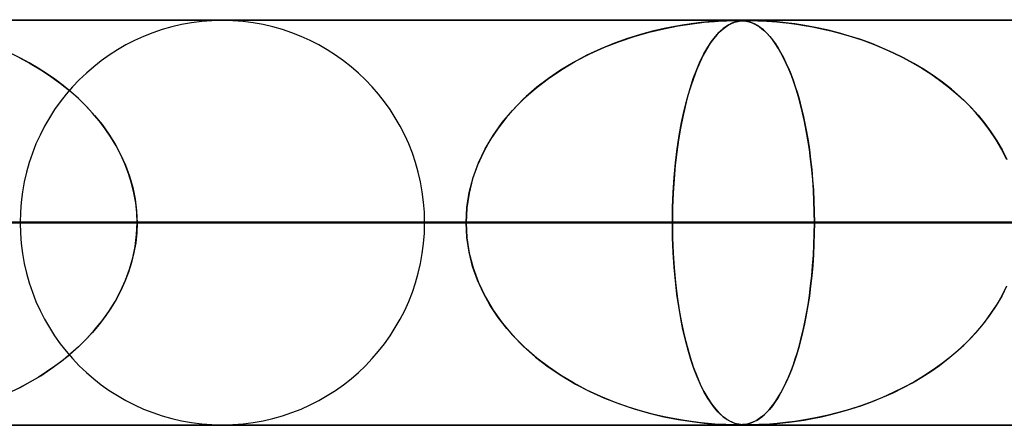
# Model space of a CAD drawing. Header units: millimetres. Extents: x -625 to 625, y -732 to 732.
# Tile 5 of 31: x -410 to -386, y 721 to 732. Entities that reach past the tile are written whole.
import ezdxf

# ---------------------------------------------------------------- set-up
doc = ezdxf.new("R2010")
doc.units = ezdxf.units.MM
doc.layers.add('HIDDEN', color=7, linetype='Continuous')
doc.layers.add('THICK', color=7, linetype='Continuous')

msp = doc.modelspace()

# ---------------------------------------------------------------- linework, layer by layer
at = {"layer": 'HIDDEN'}
for p, q in [((0, 731.49), (-431.662, 731.49)), ((-431.662, 731.49), (0, 731.49)), ((-0.331, 731.48), (-414.007, 731.48)), ((-393.612, 731.4), (-393.313, 731.436)), ((-393.386, 731.428), (-393.577, 731.405)), ((-393.214, 731.445), (-393.386, 731.428)), ((-393.313, 731.436), (-393.06, 731.458)), ((-393.053, 731.458), (-393.214, 731.445)), ((-393.06, 731.458), (-392.876, 731.47)), ((-392.906, 731.468), (-393.053, 731.458)), ((-392.781, 731.474), (-392.906, 731.468)), ((-392.876, 731.47), (-392.751, 731.475)), ((-392.679, 731.478), (-392.781, 731.474)), ((-392.751, 731.475), (-392.664, 731.478)), ((-392.598, 731.479), (-392.679, 731.478)), ((-392.664, 731.478), (-392.592, 731.48)), ((-392.653, 731.4), (-392.566, 731.436)), ((-392.587, 731.428), (-392.643, 731.405)), ((-392.53, 731.48), (-392.598, 731.479)), ((-392.592, 731.48), (-392.53, 731.48)), ((-392.535, 731.445), (-392.587, 731.428)), ((-392.566, 731.436), (-392.485, 731.458)), ((-392.482, 731.458), (-392.535, 731.445)), ((-392.471, 731.48), (-392.53, 731.48)), ((-392.53, 731.48), (-392.475, 731.48)), ((-392.485, 731.458), (-392.417, 731.47)), ((-392.429, 731.468), (-392.482, 731.458)), ((-392.475, 731.48), (-392.425, 731.478)), ((-392.417, 731.478), (-392.471, 731.48)), ((-392.375, 731.474), (-392.429, 731.468)), ((-392.425, 731.478), (-392.378, 731.475)), ((-392.366, 731.474), (-392.417, 731.478)), ((-392.417, 731.47), (-392.361, 731.475)), ((-392.378, 731.475), (-392.331, 731.471)), ((-392.322, 731.478), (-392.375, 731.474)), ((-392.314, 731.469), (-392.366, 731.474)), ((-392.361, 731.475), (-392.313, 731.478)), ((-392.331, 731.471), (-392.286, 731.464)), ((-392.267, 731.479), (-392.322, 731.478)), ((-392.259, 731.459), (-392.314, 731.469)), ((-392.313, 731.478), (-392.263, 731.48)), ((-392.286, 731.464), (-392.243, 731.456)), ((-392.208, 731.48), (-392.267, 731.479)), ((-392.263, 731.48), (-392.208, 731.48)), ((-392.2, 731.444), (-392.259, 731.459)), ((-392.243, 731.456), (-392.201, 731.445)), ((-392.208, 731.48), (-392.146, 731.48)), ((-392.141, 731.48), (-392.208, 731.48)), ((-392.201, 731.445), (-392.157, 731.431)), ((-392.137, 731.423), (-392.2, 731.444)), ((-392.157, 731.431), (-392.11, 731.412)), ((-392.146, 731.48), (-392.074, 731.478)), ((-392.061, 731.478), (-392.141, 731.48)), ((-392.071, 731.394), (-392.137, 731.423)), ((-392.11, 731.412), (-392.06, 731.388)), ((-392.074, 731.478), (-391.987, 731.475)), ((-391.964, 731.474), (-392.061, 731.478)), ((-391.987, 731.475), (-391.885, 731.471)), ((-391.842, 731.469), (-391.964, 731.474)), ((-391.885, 731.471), (-391.77, 731.464)), ((-391.693, 731.459), (-391.842, 731.469)), ((-391.77, 731.464), (-391.647, 731.456)), ((-391.514, 731.444), (-391.693, 731.459)), ((-391.647, 731.456), (-391.518, 731.445)), ((-391.518, 731.445), (-391.376, 731.431)), ((-391.309, 731.423), (-391.514, 731.444)), ((-391.376, 731.431), (-391.216, 731.412)), ((-391.08, 731.394), (-391.309, 731.423)), ((-391.216, 731.412), (-391.039, 731.389)), ((-395.039, 731.086), (-394.673, 731.191)), ((-394.586, 731.214), (-394.887, 731.132)), ((-394.673, 731.191), (-394.31, 731.278)), ((-394.302, 731.28), (-394.586, 731.214)), ((-394.31, 731.278), (-393.951, 731.348)), ((-394.037, 731.333), (-394.302, 731.28)), ((-393.795, 731.374), (-394.037, 731.333)), ((-393.951, 731.348), (-393.612, 731.4)), ((-393.577, 731.405), (-393.795, 731.374)), ((-393.036, 731.086), (-392.94, 731.191)), ((-392.917, 731.214), (-392.996, 731.132)), ((-392.94, 731.191), (-392.844, 731.278)), ((-392.842, 731.28), (-392.917, 731.214)), ((-392.844, 731.278), (-392.747, 731.348)), ((-392.77, 731.333), (-392.842, 731.28)), ((-392.704, 731.374), (-392.77, 731.333)), ((-392.747, 731.348), (-392.653, 731.4)), ((-392.643, 731.405), (-392.704, 731.374)), ((-392.001, 731.356), (-392.071, 731.394)), ((-392.06, 731.388), (-392.006, 731.359)), ((-392.006, 731.359), (-391.949, 731.322)), ((-391.929, 731.307), (-392.001, 731.356)), ((-391.949, 731.322), (-391.889, 731.277)), ((-391.853, 731.246), (-391.929, 731.307)), ((-391.889, 731.277), (-391.826, 731.223)), ((-391.778, 731.176), (-391.853, 731.246)), ((-391.826, 731.223), (-391.761, 731.159)), ((-391.704, 731.096), (-391.778, 731.176)), ((-390.831, 731.356), (-391.08, 731.394)), ((-391.039, 731.389), (-390.846, 731.359)), ((-390.846, 731.359), (-390.639, 731.322)), ((-390.564, 731.307), (-390.831, 731.356)), ((-390.639, 731.322), (-390.418, 731.277)), ((-390.284, 731.246), (-390.564, 731.307)), ((-390.418, 731.277), (-390.185, 731.223)), ((-390.003, 731.176), (-390.284, 731.246)), ((-390.185, 731.223), (-389.94, 731.159)), ((-389.724, 731.096), (-390.003, 731.176)), ((-395.77, 730.82), (-395.405, 730.963)), ((-395.202, 731.034), (-395.529, 730.917)), ((-395.405, 730.963), (-395.039, 731.086)), ((-394.887, 731.132), (-395.202, 731.034)), ((-393.225, 730.82), (-393.131, 730.963)), ((-393.078, 731.034), (-393.163, 730.917)), ((-393.131, 730.963), (-393.036, 731.086)), ((-392.996, 731.132), (-393.078, 731.034)), ((-391.761, 731.159), (-391.694, 731.085)), ((-391.631, 731.007), (-391.704, 731.096)), ((-391.694, 731.085), (-391.625, 730.999)), ((-391.56, 730.909), (-391.631, 731.007)), ((-391.625, 730.999), (-391.555, 730.903)), ((-389.94, 731.159), (-389.686, 731.085)), ((-389.449, 731.007), (-389.724, 731.096)), ((-389.686, 731.085), (-389.424, 730.999)), ((-389.178, 730.909), (-389.449, 731.007)), ((-389.424, 730.999), (-389.162, 730.903)), ((-395.865, 730.78), (-396.205, 730.621)), ((-396.13, 730.657), (-395.77, 730.82)), ((-395.529, 730.917), (-395.865, 730.78)), ((-393.25, 730.78), (-393.337, 730.621)), ((-393.318, 730.657), (-393.225, 730.82)), ((-393.163, 730.917), (-393.25, 730.78)), ((-391.49, 730.801), (-391.56, 730.909)), ((-391.555, 730.903), (-391.488, 730.798)), ((-391.421, 730.684), (-391.49, 730.801)), ((-391.488, 730.798), (-391.422, 730.686)), ((-391.422, 730.686), (-391.358, 730.566)), ((-391.353, 730.558), (-391.421, 730.684)), ((-388.912, 730.801), (-389.178, 730.909)), ((-389.162, 730.903), (-388.905, 730.798)), ((-388.65, 730.684), (-388.912, 730.801)), ((-388.905, 730.798), (-388.654, 730.686)), ((-388.654, 730.686), (-388.41, 730.566)), ((-388.393, 730.558), (-388.65, 730.684)), ((-410.182, 730.553), (-410.407, 730.665)), ((-410.209, 730.567), (-409.94, 730.421)), ((-409.962, 730.433), (-410.182, 730.553)), ((-396.537, 730.445), (-396.854, 730.254)), ((-396.827, 730.271), (-396.484, 730.474)), ((-396.205, 730.621), (-396.537, 730.445)), ((-396.484, 730.474), (-396.13, 730.657)), ((-393.422, 730.445), (-393.504, 730.254)), ((-393.497, 730.271), (-393.409, 730.474)), ((-393.337, 730.621), (-393.422, 730.445)), ((-393.409, 730.474), (-393.318, 730.657)), ((-391.358, 730.566), (-391.295, 730.438)), ((-391.288, 730.422), (-391.353, 730.558)), ((-391.295, 730.438), (-391.235, 730.303)), ((-388.41, 730.566), (-388.173, 730.438)), ((-388.143, 730.422), (-388.393, 730.558)), ((-388.173, 730.438), (-387.942, 730.303)), ((-409.747, 730.307), (-409.962, 730.433)), ((-409.94, 730.421), (-409.68, 730.265)), ((-409.536, 730.172), (-409.747, 730.307)), ((-409.68, 730.265), (-409.431, 730.1)), ((-397.157, 730.048), (-396.827, 730.271)), ((-396.854, 730.254), (-397.155, 730.05)), ((-393.581, 730.048), (-393.497, 730.271)), ((-393.504, 730.254), (-393.58, 730.05)), ((-391.224, 730.276), (-391.288, 730.422)), ((-391.235, 730.303), (-391.177, 730.16)), ((-391.162, 730.121), (-391.224, 730.276)), ((-387.899, 730.276), (-388.143, 730.422)), ((-387.942, 730.303), (-387.72, 730.16)), ((-387.662, 730.121), (-387.899, 730.276)), ((-409.331, 730.029), (-409.536, 730.172)), ((-409.431, 730.1), (-409.193, 729.927)), ((-409.131, 729.879), (-409.331, 730.029)), ((-397.472, 729.805), (-397.157, 730.048)), ((-397.155, 730.05), (-397.439, 729.832)), ((-393.661, 729.805), (-393.581, 730.048)), ((-393.58, 730.05), (-393.653, 729.832)), ((-391.177, 730.16), (-391.12, 730.01)), ((-391.102, 729.957), (-391.162, 730.121)), ((-391.12, 730.01), (-391.066, 729.852)), ((-391.044, 729.782), (-391.102, 729.957)), ((-387.72, 730.16), (-387.505, 730.01)), ((-387.433, 729.957), (-387.662, 730.121)), ((-387.505, 730.01), (-387.299, 729.853)), ((-387.212, 729.782), (-387.433, 729.957)), ((-409.193, 729.927), (-408.966, 729.744)), ((-408.938, 729.72), (-409.131, 729.879)), ((-408.966, 729.744), (-408.75, 729.552)), ((-408.752, 729.554), (-408.938, 729.72)), ((-397.767, 729.543), (-397.472, 729.805)), ((-397.439, 729.832), (-397.706, 729.601)), ((-393.736, 729.543), (-393.661, 729.805)), ((-393.653, 729.832), (-393.721, 729.601)), ((-391.066, 729.852), (-391.014, 729.688)), ((-390.988, 729.598), (-391.044, 729.782)), ((-387.299, 729.853), (-387.101, 729.688)), ((-387, 729.598), (-387.212, 729.782)), ((-408.573, 729.379), (-408.752, 729.554)), ((-408.75, 729.552), (-408.545, 729.35)), ((-398.042, 729.262), (-397.767, 729.543)), ((-397.706, 729.601), (-397.955, 729.357)), ((-393.806, 729.262), (-393.736, 729.543)), ((-393.721, 729.601), (-393.784, 729.357)), ((-391.014, 729.688), (-390.965, 729.515)), ((-390.935, 729.404), (-390.988, 729.598)), ((-390.965, 729.515), (-390.917, 729.333)), ((-387.101, 729.688), (-386.911, 729.515)), ((-386.798, 729.404), (-387, 729.598)), ((-386.911, 729.515), (-386.73, 729.333)), ((-408.403, 729.196), (-408.573, 729.379)), ((-408.545, 729.35), (-408.351, 729.137)), ((-398.294, 728.963), (-398.042, 729.262)), ((-397.955, 729.357), (-398.185, 729.099)), ((-393.87, 728.963), (-393.806, 729.262)), ((-393.784, 729.357), (-393.842, 729.099)), ((-390.885, 729.2), (-390.935, 729.404)), ((-390.917, 729.333), (-390.872, 729.142)), ((-386.607, 729.2), (-386.798, 729.404)), ((-386.73, 729.333), (-386.556, 729.142)), ((-408.241, 729.005), (-408.403, 729.196)), ((-408.351, 729.137), (-408.169, 728.913)), ((-408.09, 728.806), (-408.241, 729.005)), ((-398.185, 729.099), (-398.397, 728.826)), ((-393.842, 729.099), (-393.896, 728.826)), ((-390.838, 728.988), (-390.885, 729.2)), ((-390.872, 729.142), (-390.828, 728.941)), ((-390.794, 728.766), (-390.838, 728.988)), ((-386.428, 728.988), (-386.607, 729.2)), ((-386.556, 729.142), (-386.392, 728.942)), ((-386.262, 728.766), (-386.428, 728.988)), ((-408.169, 728.913), (-408, 728.678)), ((-407.95, 728.6), (-408.09, 728.806)), ((-398.397, 728.826), (-398.589, 728.536)), ((-398.52, 728.646), (-398.294, 728.963)), ((-393.896, 728.826), (-393.945, 728.536)), ((-393.927, 728.646), (-393.87, 728.963)), ((-390.828, 728.941), (-390.788, 728.732)), ((-390.754, 728.537), (-390.794, 728.766)), ((-386.392, 728.942), (-386.238, 728.732)), ((-386.11, 728.537), (-386.262, 728.766)), ((-408, 728.678), (-407.847, 728.432)), ((-407.821, 728.387), (-407.95, 728.6)), ((-398.589, 728.536), (-398.76, 728.23)), ((-398.717, 728.313), (-398.52, 728.646)), ((-393.945, 728.536), (-393.988, 728.23)), ((-393.977, 728.313), (-393.927, 728.646)), ((-390.788, 728.732), (-390.751, 728.513)), ((-390.718, 728.299), (-390.754, 728.537)), ((-390.751, 728.513), (-390.716, 728.285)), ((-386.238, 728.732), (-386.095, 728.513)), ((-385.973, 728.299), (-386.11, 728.537)), ((-386.095, 728.513), (-385.965, 728.285)), ((-407.847, 728.432), (-407.709, 728.176)), ((-407.705, 728.167), (-407.821, 728.387)), ((-398.883, 727.966), (-398.717, 728.313)), ((-394.019, 727.965), (-393.977, 728.313)), ((-390.687, 728.054), (-390.718, 728.299)), ((-390.716, 728.285), (-390.686, 728.048)), ((-385.852, 728.054), (-385.973, 728.299)), ((-385.965, 728.285), (-385.849, 728.048)), ((-407.709, 728.176), (-407.589, 727.911)), ((-407.602, 727.941), (-407.705, 728.167)), ((-398.76, 728.23), (-398.907, 727.908)), ((-393.988, 728.23), (-394.025, 727.908)), ((-390.659, 727.803), (-390.687, 728.054)), ((-390.686, 728.048), (-390.659, 727.804)), ((-407.513, 727.708), (-407.602, 727.941)), ((-407.589, 727.911), (-407.489, 727.638)), ((-398.907, 727.908), (-399.025, 727.57)), ((-399.014, 727.606), (-398.883, 727.966)), ((-394.025, 727.908), (-394.055, 727.57)), ((-394.052, 727.605), (-394.019, 727.965)), ((-390.659, 727.804), (-390.637, 727.552)), ((-390.636, 727.545), (-390.659, 727.803)), ((-407.438, 727.469), (-407.513, 727.708)), ((-407.489, 727.638), (-407.41, 727.359)), ((-399.025, 727.57), (-399.113, 727.218)), ((-399.11, 727.238), (-399.014, 727.606)), ((-394.055, 727.57), (-394.077, 727.218)), ((-394.076, 727.238), (-394.052, 727.605)), ((-390.637, 727.552), (-390.619, 727.295)), ((-390.618, 727.283), (-390.636, 727.545)), ((-407.38, 727.227), (-407.438, 727.469)), ((-407.41, 727.359), (-407.352, 727.074)), ((-390.619, 727.295), (-390.606, 727.031)), ((-390.606, 727.02), (-390.618, 727.283)), ((-407.338, 726.983), (-407.38, 727.227)), ((-407.352, 727.074), (-407.317, 726.783)), ((-399.113, 727.218), (-399.168, 726.856)), ((-399.167, 726.866), (-399.11, 727.238)), ((-394.091, 726.866), (-394.076, 727.238)), ((-394.077, 727.218), (-394.091, 726.856)), ((-407.313, 726.737), (-407.338, 726.983)), ((-399.186, 726.49), (-399.167, 726.866)), ((-399.168, 726.856), (-399.186, 726.49)), ((-394.096, 726.49), (-394.091, 726.866)), ((-394.091, 726.856), (-394.096, 726.49)), ((-390.606, 727.031), (-390.598, 726.762)), ((-390.598, 726.755), (-390.606, 727.02)), ((-407.317, 726.783), (-407.305, 726.49)), ((-407.305, 726.49), (-407.313, 726.737)), ((-390.598, 726.762), (-390.595, 726.49)), ((-390.595, 726.49), (-390.598, 726.755)), ((-399.186, 726.49), (-460.84, 726.49)), ((-460.84, 726.49), (-399.186, 726.49)), ((-450.86, 726.49), (-390.595, 726.49)), ((-450.86, 726.49), (-390.595, 726.49)), ((-377.387, 726.49), (-435.515, 726.49)), ((-435.515, 726.49), (-377.387, 726.49)), ((-425.535, 726.49), (-368.796, 726.49)), ((-425.535, 726.49), (-368.796, 726.49)), ((-5, 726.49), (-415.895, 726.49)), ((-415.895, 726.49), (-5, 726.49)), ((-412.395, 726.49), (-399.186, 726.49)), ((-399.186, 726.49), (-412.395, 726.49)), ((-355.587, 726.49), (-410.19, 726.49)), ((-410.19, 726.49), (-355.587, 726.49)), ((-407.317, 726.197), (-407.305, 726.49)), ((-407.305, 726.49), (-407.313, 726.243)), ((-407.305, 726.49), (-5, 726.49)), ((-5, 726.49), (-407.305, 726.49)), ((-394.096, 726.49), (-407.305, 726.49)), ((-407.305, 726.49), (-394.096, 726.49)), ((-400.21, 726.49), (-346.996, 726.49)), ((-400.21, 726.49), (-346.996, 726.49)), ((-399.168, 726.124), (-399.186, 726.49)), ((-399.186, 726.49), (-399.167, 726.114)), ((-394.096, 726.49), (-394.091, 726.114)), ((-5, 726.49), (-394.096, 726.49)), ((-394.096, 726.49), (-5, 726.49)), ((-394.091, 726.119), (-394.096, 726.49)), ((-390.595, 726.49), (-390.598, 726.225)), ((-390.598, 726.218), (-390.595, 726.49)), ((-390.595, 726.49), (-377.387, 726.49)), ((-377.387, 726.49), (-390.595, 726.49)), ((-407.352, 725.906), (-407.317, 726.197)), ((-407.313, 726.243), (-407.338, 725.997)), ((-399.113, 725.762), (-399.168, 726.124)), ((-399.167, 726.114), (-399.11, 725.742)), ((-394.077, 725.752), (-394.091, 726.119)), ((-394.091, 726.114), (-394.076, 725.742)), ((-390.598, 726.225), (-390.606, 725.96)), ((-390.606, 725.949), (-390.598, 726.218)), ((-407.41, 725.621), (-407.352, 725.906)), ((-407.338, 725.997), (-407.38, 725.753)), ((-390.619, 725.685), (-390.606, 725.949)), ((-390.606, 725.96), (-390.618, 725.697)), ((-407.489, 725.342), (-407.41, 725.621)), ((-407.38, 725.753), (-407.438, 725.511)), ((-399.025, 725.41), (-399.113, 725.762)), ((-399.11, 725.742), (-399.015, 725.375)), ((-394.054, 725.396), (-394.077, 725.752)), ((-394.076, 725.742), (-394.052, 725.375)), ((-390.637, 725.428), (-390.619, 725.685)), ((-390.618, 725.697), (-390.636, 725.435)), ((-407.589, 725.069), (-407.489, 725.342)), ((-407.438, 725.511), (-407.513, 725.272)), ((-398.907, 725.072), (-399.025, 725.41)), ((-399.015, 725.375), (-398.883, 725.015)), ((-394.023, 725.054), (-394.054, 725.396)), ((-394.052, 725.375), (-394.019, 725.015)), ((-390.636, 725.435), (-390.659, 725.177)), ((-390.659, 725.176), (-390.637, 725.428)), ((-407.513, 725.272), (-407.602, 725.039)), ((-390.659, 725.177), (-390.687, 724.926)), ((-390.686, 724.932), (-390.659, 725.176)), ((-407.709, 724.804), (-407.589, 725.069)), ((-407.602, 725.039), (-407.705, 724.813)), ((-398.76, 724.75), (-398.907, 725.072)), ((-398.883, 725.015), (-398.717, 724.667)), ((-393.985, 724.728), (-394.023, 725.054)), ((-394.019, 725.015), (-393.977, 724.667)), ((-390.687, 724.926), (-390.718, 724.681)), ((-390.716, 724.695), (-390.686, 724.932)), ((-385.852, 724.926), (-385.973, 724.681)), ((-385.965, 724.695), (-385.849, 724.932)), ((-407.847, 724.548), (-407.709, 724.804)), ((-407.705, 724.813), (-407.821, 724.593)), ((-398.589, 724.444), (-398.76, 724.75)), ((-398.717, 724.667), (-398.52, 724.334)), ((-393.941, 724.419), (-393.985, 724.728)), ((-393.977, 724.667), (-393.927, 724.334)), ((-390.718, 724.681), (-390.754, 724.443)), ((-390.751, 724.467), (-390.716, 724.695)), ((-385.973, 724.681), (-386.11, 724.443)), ((-386.095, 724.467), (-385.965, 724.695)), ((-407.95, 724.38), (-408.09, 724.174)), ((-408, 724.302), (-407.847, 724.548)), ((-407.821, 724.593), (-407.95, 724.38)), ((-398.397, 724.154), (-398.589, 724.444)), ((-393.891, 724.127), (-393.941, 724.419)), ((-390.754, 724.443), (-390.794, 724.214)), ((-390.788, 724.248), (-390.751, 724.467)), ((-386.11, 724.443), (-386.262, 724.214)), ((-386.238, 724.248), (-386.095, 724.467)), ((-408.09, 724.174), (-408.241, 723.975)), ((-408.169, 724.067), (-408, 724.302)), ((-398.52, 724.334), (-398.294, 724.017)), ((-398.185, 723.881), (-398.397, 724.154)), ((-393.927, 724.334), (-393.87, 724.017)), ((-393.836, 723.852), (-393.891, 724.127)), ((-390.794, 724.214), (-390.838, 723.992)), ((-390.828, 724.038), (-390.788, 724.248)), ((-386.262, 724.214), (-386.428, 723.992)), ((-386.392, 724.038), (-386.238, 724.248)), ((-408.241, 723.975), (-408.403, 723.784)), ((-408.351, 723.843), (-408.169, 724.067)), ((-398.294, 724.017), (-398.043, 723.718)), ((-397.955, 723.623), (-398.185, 723.881)), ((-393.87, 724.017), (-393.806, 723.718)), ((-390.838, 723.992), (-390.885, 723.78)), ((-390.872, 723.838), (-390.828, 724.038)), ((-386.428, 723.992), (-386.607, 723.78)), ((-386.556, 723.838), (-386.392, 724.038)), ((-408.403, 723.784), (-408.573, 723.601)), ((-408.545, 723.63), (-408.351, 723.843)), ((-398.043, 723.718), (-397.768, 723.437)), ((-393.776, 723.592), (-393.836, 723.852)), ((-393.806, 723.718), (-393.736, 723.437)), ((-390.965, 723.465), (-390.917, 723.647)), ((-390.885, 723.78), (-390.935, 723.576)), ((-390.917, 723.647), (-390.872, 723.838)), ((-386.911, 723.465), (-386.73, 723.647)), ((-386.607, 723.78), (-386.798, 723.576)), ((-386.73, 723.647), (-386.556, 723.838)), ((-408.966, 723.236), (-408.75, 723.428)), ((-408.752, 723.426), (-408.938, 723.26)), ((-408.573, 723.601), (-408.752, 723.426)), ((-408.75, 723.428), (-408.545, 723.63)), ((-397.706, 723.379), (-397.955, 723.623)), ((-397.768, 723.437), (-397.472, 723.175)), ((-393.712, 723.346), (-393.776, 723.592)), ((-393.736, 723.437), (-393.661, 723.175)), ((-391.014, 723.292), (-390.965, 723.465)), ((-390.935, 723.576), (-390.988, 723.382)), ((-387.101, 723.292), (-386.911, 723.465)), ((-386.798, 723.576), (-387, 723.382)), ((-409.193, 723.053), (-408.966, 723.236)), ((-408.938, 723.26), (-409.131, 723.101)), ((-397.439, 723.148), (-397.706, 723.379)), ((-397.472, 723.175), (-397.158, 722.932)), ((-397.155, 722.93), (-397.439, 723.148)), ((-393.642, 723.114), (-393.712, 723.346)), ((-393.661, 723.175), (-393.581, 722.932)), ((-391.044, 723.198), (-391.102, 723.023)), ((-391.066, 723.127), (-391.014, 723.292)), ((-390.988, 723.382), (-391.044, 723.198)), ((-387.212, 723.198), (-387.433, 723.023)), ((-387.299, 723.127), (-387.101, 723.292)), ((-387, 723.382), (-387.212, 723.198)), ((-409.331, 722.951), (-409.536, 722.808)), ((-409.431, 722.88), (-409.193, 723.053)), ((-409.131, 723.101), (-409.331, 722.951)), ((-397.158, 722.932), (-396.828, 722.709)), ((-396.854, 722.726), (-397.155, 722.93)), ((-393.568, 722.895), (-393.642, 723.114)), ((-393.581, 722.932), (-393.497, 722.709)), ((-391.177, 722.82), (-391.12, 722.97)), ((-391.102, 723.023), (-391.162, 722.859)), ((-391.12, 722.97), (-391.066, 723.127)), ((-387.72, 722.82), (-387.505, 722.97)), ((-387.433, 723.023), (-387.662, 722.859)), ((-387.505, 722.97), (-387.299, 723.127)), ((-409.747, 722.674), (-409.962, 722.547)), ((-409.94, 722.559), (-409.68, 722.715)), ((-409.536, 722.808), (-409.747, 722.674)), ((-409.68, 722.715), (-409.431, 722.88)), ((-396.537, 722.535), (-396.854, 722.726)), ((-396.828, 722.709), (-396.485, 722.506)), ((-393.489, 722.69), (-393.568, 722.895)), ((-393.497, 722.709), (-393.409, 722.506)), ((-393.406, 722.5), (-393.489, 722.69)), ((-391.296, 722.542), (-391.235, 722.677)), ((-391.224, 722.704), (-391.288, 722.558)), ((-391.235, 722.677), (-391.177, 722.82)), ((-391.162, 722.859), (-391.224, 722.704)), ((-388.173, 722.542), (-387.942, 722.677)), ((-387.899, 722.704), (-388.143, 722.558)), ((-387.942, 722.677), (-387.72, 722.82)), ((-387.662, 722.859), (-387.899, 722.704)), ((-410.182, 722.427), (-410.407, 722.315)), ((-410.209, 722.413), (-409.94, 722.559)), ((-409.962, 722.547), (-410.182, 722.427)), ((-396.205, 722.359), (-396.537, 722.535)), ((-396.485, 722.506), (-396.131, 722.323)), ((-393.409, 722.506), (-393.318, 722.323)), ((-393.319, 722.324), (-393.406, 722.5)), ((-391.353, 722.422), (-391.421, 722.296)), ((-391.358, 722.414), (-391.296, 722.542)), ((-391.288, 722.558), (-391.353, 722.422)), ((-388.393, 722.422), (-388.65, 722.296)), ((-388.41, 722.414), (-388.173, 722.542)), ((-388.143, 722.558), (-388.393, 722.422)), ((-395.865, 722.2), (-396.205, 722.359)), ((-396.131, 722.323), (-395.771, 722.16)), ((-395.529, 722.063), (-395.865, 722.2)), ((-393.23, 722.168), (-393.319, 722.324)), ((-393.318, 722.323), (-393.225, 722.16)), ((-391.49, 722.179), (-391.56, 722.071)), ((-391.556, 722.077), (-391.488, 722.182)), ((-391.421, 722.296), (-391.49, 722.179)), ((-391.488, 722.182), (-391.422, 722.294)), ((-391.422, 722.294), (-391.358, 722.414)), ((-388.912, 722.179), (-389.178, 722.071)), ((-389.162, 722.077), (-388.905, 722.182)), ((-388.65, 722.296), (-388.912, 722.179)), ((-388.905, 722.182), (-388.654, 722.294)), ((-388.654, 722.294), (-388.41, 722.414)), ((-395.771, 722.16), (-395.406, 722.017)), ((-395.202, 721.946), (-395.529, 722.063)), ((-395.406, 722.017), (-395.04, 721.894)), ((-394.887, 721.848), (-395.202, 721.946)), ((-393.143, 722.033), (-393.23, 722.168)), ((-393.225, 722.16), (-393.131, 722.017)), ((-393.057, 721.92), (-393.143, 722.033)), ((-393.131, 722.017), (-393.036, 721.894)), ((-391.631, 721.973), (-391.704, 721.884)), ((-391.694, 721.895), (-391.625, 721.981)), ((-391.56, 722.071), (-391.631, 721.973)), ((-391.625, 721.981), (-391.556, 722.077)), ((-389.449, 721.973), (-389.724, 721.884)), ((-389.686, 721.895), (-389.424, 721.981)), ((-389.178, 722.071), (-389.449, 721.973)), ((-389.424, 721.981), (-389.162, 722.077)), ((-395.04, 721.894), (-394.674, 721.789)), ((-394.586, 721.766), (-394.887, 721.848)), ((-394.674, 721.789), (-394.311, 721.702)), ((-394.302, 721.7), (-394.586, 721.766)), ((-394.311, 721.702), (-393.952, 721.632)), ((-394.037, 721.647), (-394.302, 721.7)), ((-392.975, 721.825), (-393.057, 721.92)), ((-393.036, 721.894), (-392.94, 721.789)), ((-392.896, 721.746), (-392.975, 721.825)), ((-392.94, 721.789), (-392.844, 721.702)), ((-392.82, 721.683), (-392.896, 721.746)), ((-392.844, 721.702), (-392.747, 721.632)), ((-391.949, 721.658), (-391.889, 721.703)), ((-391.853, 721.734), (-391.929, 721.673)), ((-391.889, 721.703), (-391.826, 721.757)), ((-391.778, 721.804), (-391.853, 721.734)), ((-391.826, 721.757), (-391.761, 721.821)), ((-391.704, 721.884), (-391.778, 721.804)), ((-391.761, 721.821), (-391.694, 721.895)), ((-390.639, 721.658), (-390.418, 721.703)), ((-390.284, 721.734), (-390.564, 721.673)), ((-390.418, 721.703), (-390.185, 721.757)), ((-390.003, 721.804), (-390.284, 721.734)), ((-390.185, 721.757), (-389.94, 721.821)), ((-389.724, 721.884), (-390.003, 721.804)), ((-389.94, 721.821), (-389.686, 721.895)), ((-431.662, 721.49), (0, 721.49)), ((0, 721.49), (-431.662, 721.49)), ((-414.007, 721.5), (-0.316, 721.5)), ((-414.007, 721.5), (-0.316, 721.5)), ((-393.795, 721.606), (-394.037, 721.647)), ((-393.952, 721.632), (-393.613, 721.58)), ((-393.577, 721.575), (-393.795, 721.606)), ((-393.613, 721.58), (-393.314, 721.544)), ((-393.386, 721.552), (-393.577, 721.575)), ((-393.214, 721.535), (-393.386, 721.552)), ((-393.314, 721.544), (-393.061, 721.522)), ((-393.053, 721.522), (-393.214, 721.535)), ((-393.061, 721.522), (-392.876, 721.51)), ((-392.906, 721.512), (-393.053, 721.522)), ((-392.781, 721.506), (-392.906, 721.512)), ((-392.876, 721.51), (-392.752, 721.505)), ((-392.75, 721.634), (-392.82, 721.683)), ((-392.679, 721.502), (-392.781, 721.506)), ((-392.752, 721.505), (-392.664, 721.502)), ((-392.684, 721.595), (-392.75, 721.634)), ((-392.747, 721.632), (-392.653, 721.58)), ((-392.624, 721.566), (-392.684, 721.595)), ((-392.598, 721.501), (-392.679, 721.502)), ((-392.664, 721.502), (-392.592, 721.5)), ((-392.653, 721.58), (-392.566, 721.544)), ((-392.569, 721.545), (-392.624, 721.566)), ((-392.53, 721.5), (-392.598, 721.501)), ((-392.592, 721.5), (-392.53, 721.5)), ((-392.516, 721.529), (-392.569, 721.545)), ((-392.566, 721.544), (-392.485, 721.522)), ((-392.471, 721.5), (-392.53, 721.5)), ((-392.53, 721.5), (-392.475, 721.5)), ((-392.462, 721.518), (-392.516, 721.529)), ((-392.485, 721.522), (-392.417, 721.51)), ((-392.475, 721.5), (-392.426, 721.502)), ((-392.417, 721.502), (-392.471, 721.5)), ((-392.408, 721.509), (-392.462, 721.518)), ((-392.426, 721.502), (-392.378, 721.505)), ((-392.417, 721.51), (-392.361, 721.505)), ((-392.366, 721.506), (-392.417, 721.502)), ((-392.354, 721.504), (-392.408, 721.509)), ((-392.378, 721.505), (-392.331, 721.509)), ((-392.314, 721.511), (-392.366, 721.506)), ((-392.361, 721.505), (-392.313, 721.502)), ((-392.299, 721.501), (-392.354, 721.504)), ((-392.331, 721.509), (-392.286, 721.516)), ((-392.259, 721.521), (-392.314, 721.511)), ((-392.313, 721.502), (-392.263, 721.5)), ((-392.243, 721.5), (-392.299, 721.501)), ((-392.286, 721.516), (-392.243, 721.524)), ((-392.263, 721.5), (-392.208, 721.5)), ((-392.2, 721.536), (-392.259, 721.521)), ((-392.243, 721.524), (-392.201, 721.535)), ((-392.227, 721.5), (-392.231, 721.5)), ((-392.224, 721.5), (-392.227, 721.5)), ((-392.22, 721.5), (-392.224, 721.5)), ((-392.216, 721.5), (-392.22, 721.5)), ((-392.212, 721.5), (-392.216, 721.5)), ((-392.208, 721.5), (-392.212, 721.5)), ((-392.208, 721.5), (-392.146, 721.5)), ((-392.141, 721.5), (-392.208, 721.5)), ((-392.208, 721.5), (-0.316, 721.5)), ((-392.201, 721.535), (-392.157, 721.549)), ((-392.137, 721.557), (-392.2, 721.536)), ((-392.157, 721.549), (-392.11, 721.568)), ((-392.146, 721.5), (-392.074, 721.502)), ((-392.061, 721.502), (-392.141, 721.5)), ((-392.071, 721.586), (-392.137, 721.557)), ((-392.11, 721.568), (-392.06, 721.591)), ((-392.074, 721.502), (-391.987, 721.505)), ((-392.001, 721.624), (-392.071, 721.586)), ((-391.964, 721.506), (-392.061, 721.502)), ((-392.06, 721.591), (-392.006, 721.621)), ((-392.006, 721.621), (-391.949, 721.658)), ((-391.929, 721.673), (-392.001, 721.624)), ((-391.987, 721.505), (-391.885, 721.509)), ((-391.842, 721.511), (-391.964, 721.506)), ((-391.885, 721.509), (-391.77, 721.516)), ((-391.693, 721.521), (-391.842, 721.511)), ((-391.77, 721.516), (-391.647, 721.524)), ((-391.514, 721.536), (-391.693, 721.521)), ((-391.647, 721.524), (-391.518, 721.535)), ((-391.518, 721.535), (-391.376, 721.549)), ((-391.309, 721.557), (-391.514, 721.536)), ((-391.376, 721.549), (-391.216, 721.568)), ((-391.08, 721.586), (-391.309, 721.557)), ((-391.216, 721.568), (-391.039, 721.591)), ((-390.831, 721.624), (-391.08, 721.586)), ((-391.039, 721.591), (-390.846, 721.621)), ((-390.846, 721.621), (-390.639, 721.658)), ((-390.564, 721.673), (-390.831, 721.624))]:
    msp.add_line(p, q, dxfattribs=at)
for start, end in [(0, 180), (180, 0)]:
    msp.add_arc((-405.2, 726.49), 4.99, start, end, dxfattribs=at)
at = {"layer": 'THICK'}
for p, q in [((-556.5, 731.5), (556.5, 731.5)), ((556.5, 726.5), (-556.5, 726.5))]:
    msp.add_line(p, q, dxfattribs=at)

doc.saveas('drawing.dxf')
